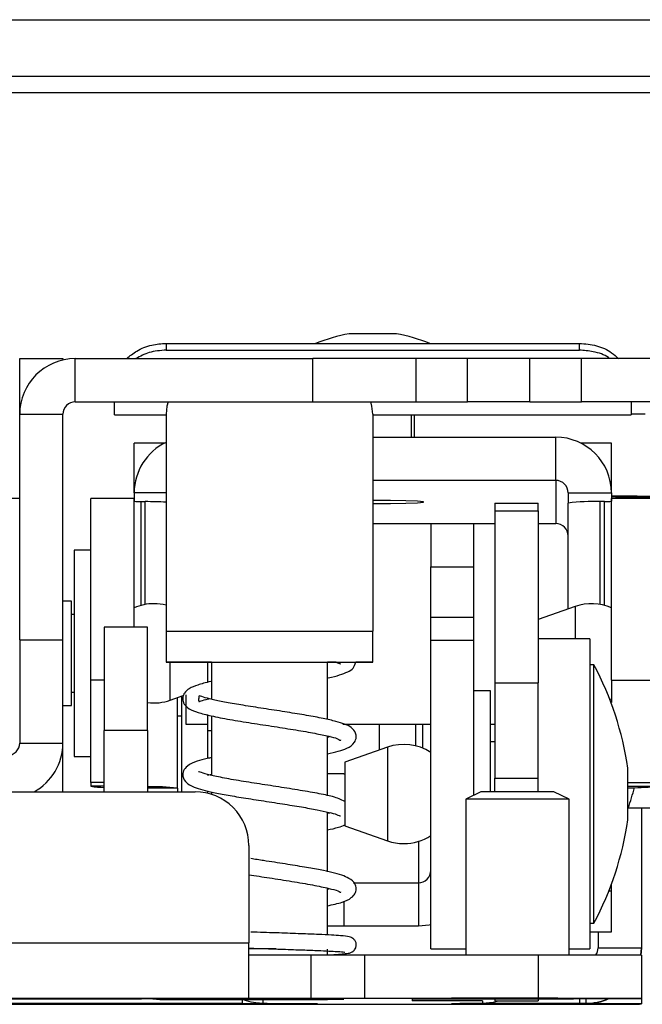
# Paper-space layout 'Sheet2' of a CAD drawing. Header units: millimetres. Extents: x 0 to 1118, y 0 to 864.
# Tile 95 of 232: x 492 to 505, y 591 to 611. Entities that reach past the tile are written whole.
import ezdxf

# ---------------------------------------------------------------- set-up
doc = ezdxf.new("R2010")
doc.units = ezdxf.units.MM

psp = doc.layouts.new('Sheet2')

# ---------------------------------------------------------------- linework, layer by layer
at = {"color": 7, "linetype": 'Continuous', "lineweight": 30}
for p, q in [((343.0349, 610.7045), (582.7892, 610.7045)), ((582.7892, 609.5378), (342.3683, 609.5378)), ((583.0249, 609.2045), (342.3683, 609.2045)), ((499.5352, 604.2728), (498.9223, 604.2728)), ((499.8875, 604.2728), (499.5352, 604.2728)), ((495.1715, 604.0739), (495.1715, 603.9352)), ((495.1715, 604.0739), (503.6382, 604.0739)), ((495.1715, 603.9352), (503.6382, 603.9352)), ((503.6382, 603.9352), (503.6382, 604.0739)), ((492.1693, 603.7614), (493.0549, 603.7614)), ((492.1693, 602.6607), (492.1693, 603.7614)), ((493.0549, 603.7614), (493.0549, 603.7327)), ((493.3089, 602.8758), (493.3089, 603.7614)), ((493.3089, 603.7614), (498.1738, 603.7614)), ((498.1738, 602.8758), (498.1738, 603.7614)), ((500.2905, 603.7614), (498.1738, 603.7614)), ((500.2905, 602.8758), (500.2905, 603.7614)), ((501.3488, 603.7614), (500.2905, 603.7614)), ((501.3488, 602.8758), (501.3488, 603.7614)), ((502.6259, 603.7614), (501.3488, 603.7614)), ((502.6259, 602.8758), (502.6259, 603.7614)), ((503.6819, 603.7614), (502.6259, 603.7614)), ((503.6819, 602.8758), (503.6819, 603.7614)), ((507.9105, 603.7614), (503.6819, 603.7614)), ((493.3089, 602.8758), (498.1738, 602.8758)), ((494.1132, 602.6133), (494.1132, 602.8758)), ((498.1738, 602.8758), (500.2905, 602.8758)), ((500.2905, 602.8758), (501.3488, 602.8758)), ((502.6259, 602.8758), (501.3488, 602.8758)), ((502.6259, 602.8758), (503.6819, 602.8758)), ((507.9105, 602.8758), (503.6819, 602.8758)), ((504.6965, 602.8758), (504.6965, 602.6133)), ((492.1693, 602.6218), (492.1693, 602.6607)), ((492.1693, 602.6218), (493.0549, 602.6218)), ((492.1693, 598.0041), (492.1693, 602.6218)), ((493.0549, 598.0041), (493.0549, 602.6218)), ((494.1132, 602.6133), (495.1715, 602.6133)), ((495.1715, 602.6249), (495.1715, 598.1782)), ((499.4049, 602.6249), (499.4049, 598.1782)), ((499.4049, 602.6133), (504.6965, 602.6133)), ((500.1986, 602.1525), (500.1986, 602.6133)), ((500.2515, 602.6133), (500.2515, 602.1525)), ((499.4049, 602.1525), (503.1548, 602.1525)), ((503.1548, 601.2673), (503.1548, 602.1525)), ((495.1384, 602.0287), (494.5154, 602.0287)), ((494.5154, 601.1079), (494.5154, 602.0287)), ((504.2944, 602.0287), (503.6714, 602.0287)), ((504.2944, 601.1079), (504.2944, 602.0287)), ((503.1548, 601.2673), (499.4049, 601.2673)), ((503.1548, 601.2673), (503.1548, 600.3822)), ((494.5154, 601.0134), (494.5154, 601.1079)), ((504.2944, 601.0134), (504.2944, 601.1079)), ((492.1693, 600.8996), (491.1109, 600.8996)), ((494.512, 600.8996), (493.6264, 600.8996)), ((493.6264, 597.177), (493.6264, 600.8996)), ((494.512, 598.2623), (494.512, 600.8996)), ((494.5154, 601.0134), (494.5154, 600.8388)), ((503.4088, 601.0134), (504.2944, 601.0134)), ((503.4088, 601.0134), (503.4088, 600.8035)), ((504.2944, 601.0134), (504.2944, 600.8388)), ((505.1613, 600.8996), (504.2978, 600.8996)), ((504.2978, 597.177), (504.2978, 600.8996)), ((504.4028, 600.9248), (504.4028, 600.906)), ((504.4028, 600.906), (504.4028, 600.8996)), ((494.6586, 600.8335), (494.743, 600.8324)), ((501.9059, 600.8029), (502.7915, 600.8029)), ((501.9059, 600.8029), (501.9059, 600.6406)), ((502.7915, 600.6406), (502.7915, 600.8029)), ((503.4088, 598.6327), (503.4088, 600.8035)), ((504.1511, 600.8335), (504.0668, 600.8324)), ((501.9059, 600.6406), (502.7915, 600.6406)), ((501.9059, 600.6406), (501.9059, 597.1184)), ((502.7915, 600.6406), (502.7915, 597.1184)), ((499.4049, 600.3822), (501.9059, 600.3822)), ((500.5927, 600.3822), (500.5927, 599.4998)), ((501.4784, 599.4998), (501.4784, 600.3822)), ((502.7915, 600.3822), (503.1548, 600.3822)), ((493.6264, 599.8413), (493.2877, 599.8413)), ((493.2877, 599.8413), (493.2877, 595.7022)), ((500.5927, 599.4998), (501.4784, 599.4998)), ((500.5927, 598.4653), (500.5927, 599.4998)), ((501.4784, 598.4653), (501.4784, 599.4998)), ((493.2276, 598.7914), (493.0549, 598.7914)), ((493.2276, 598.229), (493.2276, 598.7914)), ((503.5535, 598.6834), (502.7915, 598.4163)), ((493.2877, 598.5183), (493.2276, 598.5183)), ((500.5927, 598.4653), (501.4784, 598.4653)), ((500.5927, 597.9938), (500.5927, 598.4653)), ((501.4784, 597.9938), (501.4784, 598.4653)), ((493.2276, 596.6578), (493.2276, 598.229)), ((494.7872, 598.2623), (493.9015, 598.2623)), ((493.9015, 598.2623), (493.9015, 596.1471)), ((494.7872, 596.1471), (494.7872, 598.2623)), ((495.1715, 598.1782), (499.4049, 598.1782)), ((495.1715, 598.1782), (495.1715, 597.5445)), ((499.4049, 597.5445), (499.4049, 598.1782)), ((492.1693, 598.0041), (493.0549, 598.0041)), ((492.1693, 598.0041), (492.1693, 595.8874)), ((493.0549, 595.8874), (493.0549, 598.0041)), ((500.5927, 597.9938), (501.4784, 597.9938)), ((500.5927, 591.6682), (500.5927, 597.9938)), ((501.4784, 594.8183), (501.4784, 597.9938)), ((503.8499, 598.0182), (502.7915, 598.0182)), ((503.8499, 598.0182), (503.8499, 597.0138)), ((495.1715, 597.5445), (499.4049, 597.5445)), ((495.1715, 597.542), (495.1715, 597.5445)), ((496.1029, 597.542), (495.1715, 597.542)), ((496.0182, 597.542), (496.0182, 597.1468)), ((496.1029, 597.5435), (496.1029, 596.7829)), ((498.4735, 596.3702), (498.4735, 597.5435)), ((498.6511, 597.542), (498.4735, 597.542)), ((499.4049, 597.542), (499.0548, 597.542)), ((499.4049, 597.5445), (499.4049, 597.542)), ((503.9345, 597.489), (503.8499, 597.489)), ((503.9345, 592.1973), (503.9345, 597.489)), ((493.6264, 595.0761), (493.6264, 597.177)), ((501.9059, 597.1184), (502.7915, 597.1184)), ((501.9059, 597.1184), (501.9059, 595.1654)), ((502.7915, 595.1654), (502.7915, 597.1184)), ((504.2978, 597.177), (505.1834, 597.177)), ((504.2978, 597.177), (504.2978, 596.7201)), ((493.2276, 596.9308), (493.2877, 596.9308)), ((495.2562, 596.7658), (495.5211, 596.8586)), ((495.401, 594.9638), (495.401, 596.8165)), ((495.489, 594.8883), (495.489, 596.833)), ((495.572, 596.8765), (495.572, 596.2714)), ((501.817, 596.9598), (501.4784, 596.9598)), ((501.817, 596.7916), (501.817, 596.9598)), ((503.8499, 597.0138), (503.8499, 591.6682)), ((493.0549, 596.6578), (493.2276, 596.6578)), ((501.817, 594.8872), (501.817, 596.7916)), ((504.2615, 596.7791), (504.2944, 596.7927)), ((495.489, 596.4355), (495.401, 596.4355)), ((496.0182, 596.4703), (496.0182, 596.1375)), ((496.1029, 596.4426), (496.1029, 595.2254)), ((495.572, 596.2714), (496.0182, 596.2714)), ((498.7921, 596.2714), (500.5927, 596.2714)), ((499.5344, 596.2714), (499.5344, 595.7423)), ((501.817, 596.2714), (501.9059, 596.2714)), ((494.7872, 596.1471), (493.9015, 596.1471)), ((493.9015, 594.8883), (493.9015, 596.1471)), ((494.7872, 596.1471), (494.7872, 594.8883)), ((496.0182, 596.1375), (496.0182, 595.5721)), ((498.4735, 594.8119), (498.4735, 596.0319)), ((498.531, 596.0176), (498.4735, 596.003)), ((498.4778, 596.0107), (498.4778, 596.0364)), ((492.1693, 595.8874), (493.0549, 595.8874)), ((493.0549, 594.8883), (493.0549, 595.8874)), ((501.9059, 595.91), (501.817, 595.91)), ((493.2877, 595.7022), (493.2877, 595.6079)), ((493.2877, 595.6079), (493.6264, 595.6079)), ((498.4778, 595.2562), (498.4778, 595.6644)), ((499.7046, 595.802), (498.8291, 595.4951)), ((498.8291, 595.4951), (498.8291, 594.1912)), ((496.0182, 595.2301), (496.1029, 595.2497)), ((498.8114, 595.2586), (498.8291, 595.2586)), ((504.6288, 594.314), (504.6288, 595.3723)), ((493.6264, 595.0761), (493.6264, 595.0003)), ((501.9059, 595.1654), (502.7915, 595.1654)), ((501.9059, 594.8872), (501.9059, 595.1654)), ((502.7915, 594.8873), (502.7915, 595.1654)), ((339.6389, 594.8883), (495.7642, 594.8883)), ((495.401, 594.9638), (495.401, 594.8883)), ((496.0182, 594.9077), (496.0182, 594.8586)), ((496.1029, 594.885), (496.1029, 594.8349)), ((501.6189, 594.8869), (501.3099, 594.7361)), ((503.4265, 594.7361), (503.1175, 594.8869)), ((501.3099, 594.7361), (501.3099, 591.5405)), ((503.4265, 591.5405), (503.4265, 594.7361)), ((498.4735, 593.2506), (498.4735, 594.474)), ((504.6389, 594.5566), (505.2884, 594.5566)), ((504.9082, 594.5566), (504.9082, 591.6952)), ((498.8291, 594.1912), (499.7046, 593.8844)), ((496.8649, 593.7876), (496.8649, 591.7945)), ((499.0129, 593.0247), (500.3387, 593.0247)), ((500.3387, 593.0247), (500.3387, 592.1393)), ((504.2944, 592.86), (504.2944, 592.9937)), ((498.4735, 591.9561), (498.4735, 592.9161)), ((498.531, 592.9018), (498.4735, 592.8867)), ((504.2944, 592.0196), (504.2944, 592.86)), ((503.8499, 592.1973), (503.9345, 592.1973)), ((498.8114, 592.1393), (500.3387, 592.1393)), ((503.8499, 592.0176), (504.2944, 592.0176)), ((504.0226, 592.0176), (504.0226, 591.6952)), ((504.2944, 592.0176), (504.2944, 592.0196)), ((338.5382, 591.7945), (496.8649, 591.7945)), ((496.8649, 590.6542), (496.8649, 591.7945)), ((498.4735, 591.5403), (498.4735, 591.6674)), ((500.5927, 591.6682), (501.3099, 591.6682)), ((503.4265, 591.6682), (503.8499, 591.6682)), ((504.0226, 591.6952), (504.9082, 591.6952)), ((504.9082, 591.6952), (504.8975, 591.5393)), ((504.8985, 591.5393), (504.9082, 591.6874)), ((504.9082, 591.6874), (504.9082, 591.6952)), ((498.1349, 591.5398), (496.8649, 591.5398)), ((498.1349, 591.5398), (498.1349, 590.6542)), ((499.2355, 591.5405), (499.2355, 590.6549)), ((502.7915, 591.5405), (499.2355, 591.5405)), ((502.7915, 591.5405), (502.7915, 590.6549)), ((504.9082, 591.5391), (504.9082, 590.6535)), ((496.8649, 590.6542), (338.5382, 590.6542)), ((440.8942, 590.6446), (494.6635, 590.6446)), ((494.8944, 590.6445), (495.0412, 590.635)), ((495.0412, 590.635), (495.0412, 590.6438)), ((495.0412, 590.635), (497.2425, 590.635)), ((495.1715, 590.6442), (495.1715, 590.6441)), ((495.7631, 590.6412), (496.5256, 590.6421)), ((496.5256, 590.6403), (495.7631, 590.6412)), ((495.8827, 590.6521), (495.8827, 590.6479)), ((496.5256, 590.6421), (498.0508, 590.6421)), ((498.0508, 590.6403), (496.5256, 590.6403)), ((498.1349, 590.6542), (496.8649, 590.6542)), ((497.1578, 590.6342), (497.1141, 590.635)), ((497.1578, 590.5528), (497.1578, 590.6342)), ((497.2425, 590.6342), (497.1578, 590.6342)), ((497.2425, 590.635), (497.2425, 590.6342)), ((498.0508, 590.6421), (498.8133, 590.6412)), ((498.8133, 590.6412), (498.0508, 590.6403)), ((498.1349, 590.6542), (498.1349, 590.6542)), ((498.2703, 590.6479), (498.2703, 590.6521)), ((502.7915, 590.6549), (499.2355, 590.6549)), ((500.2126, 590.6448), (500.2126, 590.6086)), ((501.6519, 590.6507), (503.8075, 590.6507)), ((501.6519, 590.6499), (501.6519, 590.6507)), ((501.6957, 590.6507), (501.6519, 590.6499)), ((501.6519, 590.6499), (501.6519, 590.6459)), ((501.6519, 590.6075), (501.6519, 590.5595)), ((501.9059, 590.6445), (501.9059, 590.6507)), ((502.7915, 590.6445), (501.9059, 590.6445)), ((501.9059, 590.6445), (501.9059, 590.6089)), ((501.9059, 590.6089), (502.7915, 590.6089)), ((502.7915, 590.6507), (502.7915, 590.6445)), ((502.7915, 590.6445), (502.7915, 590.6089)), ((504.9082, 590.6515), (504.9082, 590.6535)), ((504.9082, 590.6515), (504.9082, 590.5435)), ((427.8482, 590.5408), (496.8649, 590.5408)), ((496.7345, 590.5521), (478.5557, 590.5521)), ((495.8827, 590.547), (495.8827, 590.5428)), ((496.8649, 590.5408), (498.1349, 590.5408)), ((497.2425, 590.5526), (497.2425, 590.5524)), ((498.1349, 590.5408), (498.1349, 590.5408)), ((498.2703, 590.5428), (498.2703, 590.547)), ((499.2355, 590.54), (502.7915, 590.54)), ((501.5215, 590.5595), (501.6519, 590.5595)), ((501.5215, 590.557), (501.5215, 590.5595)), ((503.6382, 590.5556), (503.7686, 590.5556)), ((503.7686, 590.5478), (503.7686, 590.5556)), ((503.7686, 590.5442), (503.7686, 590.5478)), ((503.8075, 590.5442), (503.7686, 590.5442)), ((504.9082, 590.5414), (504.9082, 590.5435))]:
    psp.add_line(p, q, dxfattribs=at)
at = {"color": 8, "linetype": 'Continuous', "lineweight": 30}
for p, q in [((492.1699, 602.6607), (492.1693, 602.6607)), ((504.9895, 602.6218), (504.6965, 602.6218)), ((494.5193, 601.1079), (494.5154, 601.1079)), ((504.2904, 601.1079), (504.2944, 601.1079)), ((495.1715, 601.0134), (494.5154, 601.0134)), ((504.4028, 600.9248), (505.1443, 600.9248)), ((504.4028, 600.906), (505.1613, 600.906)), ((494.6586, 598.7064), (494.6586, 600.8335)), ((494.743, 598.725), (494.743, 600.8324)), ((504.0668, 598.725), (504.0668, 600.8324)), ((504.1511, 598.7064), (504.1511, 600.8335)), ((503.5535, 598.6834), (503.5535, 598.0182)), ((495.2562, 596.7658), (495.2562, 597.542)), ((493.9015, 597.177), (493.6264, 597.177)), ((500.2843, 595.8295), (500.2843, 596.2714)), ((500.4256, 596.2714), (500.4256, 595.7834)), ((496.1029, 596.1375), (496.0182, 596.1375)), ((499.7046, 595.802), (499.7046, 593.8844)), ((493.9015, 595.0761), (493.6264, 595.0761)), ((493.9015, 595.0003), (493.6264, 595.0003)), ((504.6288, 595.0761), (505.1834, 595.0761)), ((504.6288, 595.0003), (505.1834, 595.0003)), ((495.401, 594.9638), (494.7872, 594.9638)), ((500.3387, 593.8719), (500.3387, 593.0247)), ((504.243, 592.86), (504.2944, 592.86)), ((498.8114, 592.6438), (498.8114, 592.1393)), ((503.8499, 592.0196), (504.2944, 592.0196)), ((496.7345, 590.5521), (496.7345, 590.635)), ((497.1578, 590.635), (497.1578, 590.6342)), ((503.6382, 590.6507), (503.6382, 590.5556)), ((503.7686, 590.6507), (503.7686, 590.5556)), ((503.8075, 590.5485), (503.8075, 590.5442))]:
    psp.add_line(p, q, dxfattribs=at)
at = {"color": 7, "linetype": 'Continuous', "lineweight": 30, "flags": 128}
for points in [[(495.2096, 602.8758), (495.1878, 602.7901), (495.1715, 602.6249)], [(499.4049, 602.6249), (499.3886, 602.7901), (499.3668, 602.8758)], [(499.4049, 600.7951), (499.7668, 600.7969), (500.0852, 600.802), (500.3214, 600.8099), (500.4471, 600.8196), (500.4471, 600.8299), (500.3214, 600.8395), (500.0852, 600.8474), (499.7668, 600.8526), (499.4049, 600.8544), (499.4049, 600.8544)], [(496.0182, 597.5432), (496.0804, 597.5435), (496.2608, 597.5437), (496.5417, 597.5439), (496.8958, 597.544), (497.2882, 597.5441), (497.6807, 597.544), (498.0347, 597.5439), (498.3157, 597.5437), (498.4961, 597.5435), (498.5582, 597.5432), (498.4961, 597.543), (498.4735, 597.5429)], [(496.1029, 597.5429), (496.0804, 597.543), (496.0182, 597.5432)], [(503.4265, 594.7361), (503.3627, 594.7364), (503.1789, 594.7366), (502.8974, 594.7367), (502.552, 594.7368), (502.1844, 594.7368), (501.839, 594.7367), (501.5575, 594.7366), (501.3737, 594.7364), (501.3099, 594.7361)], [(500.3387, 592.1393), (500.5611, 592.1612), (500.5927, 592.1679)], [(497.4281, 591.6681), (497.1903, 591.6681), (496.8649, 591.6681)], [(504.9082, 591.5391), (504.8675, 591.5394), (504.7471, 591.5397), (504.5515, 591.5399), (504.2883, 591.5401), (503.9675, 591.5403), (503.6016, 591.5404), (503.2045, 591.5405), (502.7915, 591.5405)], [(498.2703, 590.6521), (498.2119, 590.6524), (498.0423, 590.6526), (497.7782, 590.6528), (497.4454, 590.6529), (497.0765, 590.6529), (496.7076, 590.6529), (496.3748, 590.6528), (496.1107, 590.6526), (495.9412, 590.6524), (495.8827, 590.6521)], [(495.8827, 590.6479), (495.9412, 590.6477), (496.1107, 590.6475), (496.3748, 590.6473), (496.7076, 590.6472), (497.0765, 590.6471), (497.4454, 590.6472), (497.7782, 590.6473), (498.0423, 590.6475), (498.2119, 590.6477), (498.2703, 590.6479)], [(500.2126, 590.6448), (500.2392, 590.645), (500.3182, 590.6452), (500.4471, 590.6454), (500.6219, 590.6455), (500.837, 590.6457), (501.0858, 590.6458), (501.3603, 590.6459), (501.6519, 590.6459)], [(501.6519, 590.6075), (501.3603, 590.6075), (501.0858, 590.6076), (500.837, 590.6077), (500.6219, 590.6079), (500.4471, 590.608), (500.3182, 590.6082), (500.2392, 590.6084), (500.2126, 590.6086)], [(501.6519, 590.5595), (501.8743, 590.5814), (501.9838, 590.6089)], [(504.9082, 590.6535), (504.8675, 590.6538), (504.7471, 590.6541), (504.5515, 590.6543), (504.2883, 590.6545), (503.9675, 590.6547), (503.6016, 590.6548), (503.2045, 590.6549), (502.7915, 590.6549)], [(498.2703, 590.547), (498.2119, 590.5473), (498.0423, 590.5475), (497.7782, 590.5477), (497.4454, 590.5478), (497.0765, 590.5478), (496.7076, 590.5478), (496.3748, 590.5477), (496.1107, 590.5475), (495.9412, 590.5473), (495.8827, 590.547)], [(495.8827, 590.5428), (495.9412, 590.5426), (496.1107, 590.5424), (496.3748, 590.5422), (496.7076, 590.5421), (497.0765, 590.5421), (497.4454, 590.5421), (497.7782, 590.5422), (498.0423, 590.5424), (498.2119, 590.5426), (498.2703, 590.5428)], [(501.5215, 590.557), (501.5622, 590.5567), (501.6827, 590.5565), (501.8783, 590.5562), (502.1415, 590.556), (502.4623, 590.5558), (502.8282, 590.5557), (503.2253, 590.5556), (503.6382, 590.5556)], [(502.7915, 590.54), (503.2045, 590.5401), (503.6016, 590.5402), (503.9675, 590.5403), (504.2883, 590.5405), (504.5515, 590.5407), (504.7471, 590.5409), (504.8675, 590.5412), (504.9082, 590.5414)]]:
    psp.add_lwpolyline(points, dxfattribs=at)
at = {"color": 7, "linetype": 'Continuous', "lineweight": 30}
for centre, radius, start, end in [((499.7477, 600.1207), 4.2333, 101.24319, 110.96184), ((499.0621, 600.1207), 4.2333, 69.03816, 78.75681), ((493.3089, 602.6218), 1.1396, 90, 180), ((493.3089, 602.6218), 0.254, 90, 180), ((503.155, 601.0131), 1.1394, 0.01167, 90.01118), ((495.6545, 601.0133), 1.1391, 115.08638, 179.99487), ((503.1548, 601.0133), 0.2539, 0.01102, 90.01252), ((504.3186, 570.2551), 30.6916, 88.46359, 90.04529), ((504.3073, 599.8128), 1.1161, 85.09182, 90.66113), ((494.6317, 601.8924), 1.0592, 263.50919, 271.45629), ((494.5487, 582.8168), 18.0167, 88.01899, 89.3822), ((503.9459, 596.0844), 4.7496, 88.5413, 96.49293), ((504.178, 601.8926), 1.0594, 268.54433, 276.49002), ((503.1548, 600.1282), 0.2539, 0.01102, 90.01252), ((494.9201, 597.7246), 1.016, 90, 113.68564), ((494.9201, 597.7246), 1.016, 75.67343, 90), ((503.8896, 597.7246), 1.016, 66.52275, 109.31713), ((498.3415, 594.4823), 6.35, 8.05738, 28.2616), ((494.9201, 597.7246), 1.016, 262.47927, 289.31713), ((491.9153, 595.8874), 0.254, 270, 0), ((491.9153, 595.8874), 1.1396, 298.74806, 0), ((500.0407, 594.8432), 1.016, 57.08564, 109.31713), ((498.7918, 574.9465), 20.3121, 89.94474, 90.89768), ((493.9107, 596.931), 1.9516, 261.62256, 269.7311), ((504.7006, 599.1476), 4.1754, 269.01551, 276.64029), ((494.8868, 590.4856), 4.5076, 83.45039, 91.26706), ((495.7642, 593.7876), 1.1007, 359.99957, 90.00017), ((502.3682, 137.3655), 457.522, 89.906165, 90.093835), ((500.6537, 595.9845), 4.2333, 340.28647, 346.2112), ((498.3415, 595.204), 6.35, 331.7384, 351.94262), ((500.0407, 594.8432), 1.016, 270, 302.91436), ((500.0407, 594.8432), 1.016, 250.68287, 270), ((500.3388, 593.2787), 0.254, 269.99357, 359.99523), ((498.7908, 612.3123), 20.173, 269.09903, 270.05855), ((503.7686, 591.6952), 0.254, 322.42431, 359.99847), ((498.9599, 177.4014), 414.1392, 89.96187, 90.114147), ((494.7897, 395.4259), 195.2187, 89.887917, 90.037013), ((495.0602, 616.9788), 26.3349, 269.95857, 270.24224), ((497.7036, 779.4224), 188.7877, 269.517833, 270.234971), ((498.9631, 171.7208), 418.9342, 89.962742, 90.113275), ((501.8989, 397.723), 192.9388, 89.464903, 90.260832), ((502.7701, 774.8156), 184.1684, 269.521615, 270.233196), ((503.7685, 591.6958), 1.1402, 270.00566, 293.57787), ((503.7686, 591.6874), 1.1396, 269.99951, 294.54481), ((504.08, 1009.5843), 418.9337, 269.962742, 270.113276), ((496.8619, 780.9596), 190.4075, 269.961663, 270.114526), ((497.1695, 576.4268), 14.126, 89.70392, 90.04734), ((498.9631, 1009.4741), 418.9342, 269.886725, 270.037258), ((501.8988, 393.9141), 196.6355, 89.474946, 90.255911), ((502.77, 771.0403), 180.5053, 269.511931, 270.237954), ((504.08, 171.6106), 418.9337, 89.886724, 90.037258)]:
    psp.add_arc(centre, radius, start, end, dxfattribs=at)
for points, knots in [([(494.3622, 603.7614), (494.4268, 603.8161), (494.5689, 603.9366), (494.8592, 604.0513), (495.0726, 604.0668), (495.1715, 604.0739)], [0, 0, 0, 0, 0.3086258, 0.6795939, 1, 1, 1, 1]), ([(495.1715, 603.9352), (495.0514, 603.9266), (494.826, 603.9104), (494.6376, 603.8088), (494.5497, 603.7614)], [0, 0, 0, 0, 0.5330032, 1, 1, 1, 1]), ([(503.6382, 604.0739), (503.7563, 604.0636), (503.9924, 604.043), (504.2767, 603.9162), (504.3952, 603.8036), (504.4397, 603.7614)], [0, 0, 0, 0, 0.3846008, 0.7692835, 1, 1, 1, 1]), ([(504.2622, 603.7614), (504.2532, 603.7684), (504.1618, 603.839), (503.941, 603.912), (503.7325, 603.928), (503.6382, 603.9352)], [0, 0, 0, 0, 0.0568492, 0.5737646, 1, 1, 1, 1]), ([(498.4735, 597.2202), (498.4803, 597.2216), (498.6701, 597.2594), (498.8349, 597.313), (499.0135, 597.4106), (499.0412, 597.4988), (499.0548, 597.542)], [0, 0, 0, 0, 0.0199598, 0.5613868, 0.7854409, 1, 1, 1, 1]), ([(498.6511, 597.542), (498.6884, 597.5278), (498.746, 597.506), (498.7454, 597.5115), (498.7452, 597.5134)], [0, 0, 0, 0, 0.6466369, 1, 1, 1, 1]), ([(496.1029, 597.1489), (496.0977, 597.1479), (495.9778, 597.1246), (495.8231, 597.0804), (495.6457, 597.0114), (495.5551, 596.9354), (495.5176, 596.8602), (495.5071, 596.7968), (495.5171, 596.7328), (495.5544, 596.6567), (495.6471, 596.5798), (495.8228, 596.5098), (496.0932, 596.4411), (496.4655, 596.37), (496.9149, 596.2971), (497.3843, 596.2256), (497.8327, 596.1554), (498.2182, 596.0895), (498.5092, 596.0241), (498.6829, 595.9858), (498.7584, 595.9291), (498.7511, 595.9512), (498.7505, 595.953)], [0, 0, 0, 0, 0.0031884, 0.0734837, 0.1339665, 0.1836736, 0.2032718, 0.2192858, 0.23529, 0.2550816, 0.3057792, 0.3671557, 0.4377433, 0.5158754, 0.5932876, 0.6691675, 0.7435744, 0.8156583, 0.8819591, 0.9419412, 0.9953069, 1, 1, 1, 1]), ([(498.4735, 595.6627), (498.5528, 595.6812), (498.7127, 595.7185), (498.8808, 595.7758), (499.0244, 595.8652), (499.0737, 596.001), (499.0538, 596.1157), (498.9322, 596.2475), (498.7169, 596.3155), (498.3908, 596.392), (498.0522, 596.4542), (497.6523, 596.519), (497.2199, 596.5852), (496.8021, 596.65), (496.4434, 596.7106), (496.1666, 596.7653), (495.9534, 596.8172), (495.8299, 596.8644), (495.843, 596.8384), (495.8288, 596.7277), (495.8668, 596.7436), (495.9665, 596.7782), (496.0442, 596.7956), (496.0478, 596.7964)], [0, 0, 0, 0, 0.0462888, 0.0934087, 0.1442795, 0.1715021, 0.1963997, 0.2377051, 0.3237429, 0.37516, 0.4292797, 0.4854932, 0.5438281, 0.6016877, 0.6546375, 0.7026002, 0.7462094, 0.7933627, 0.8462599, 0.9018795, 0.9533344, 0.9978322, 1, 1, 1, 1]), ([(496.1029, 595.5899), (496.0724, 595.5836), (495.9524, 595.559), (495.7961, 595.5137), (495.6202, 595.4445), (495.5183, 595.3192), (495.5004, 595.1836), (495.5771, 595.0681), (495.7505, 594.9714), (495.9953, 594.9049), (496.3563, 594.8323), (496.7097, 594.7719), (497.1203, 594.7078), (497.5473, 594.6427), (497.9406, 594.5795), (498.2629, 594.5218), (498.51, 594.4677), (498.6711, 594.4239), (498.7476, 594.3881), (498.7459, 594.3962), (498.7453, 594.399)], [0, 0, 0, 0, 0.0196761, 0.0772996, 0.1438656, 0.1831604, 0.2200616, 0.2776426, 0.3242323, 0.4289928, 0.4882861, 0.5521647, 0.6206445, 0.6918202, 0.7585899, 0.8202673, 0.8768458, 0.9287504, 0.9762262, 1, 1, 1, 1]), ([(498.8291, 594.6926), (498.7559, 594.7264), (498.6177, 594.7903), (498.2646, 594.8574), (497.8711, 594.927), (497.4227, 594.9964), (496.9686, 595.0658), (496.5466, 595.134), (496.197, 595.2005), (495.9622, 595.2551), (495.8434, 595.301), (495.8379, 595.2966), (495.836, 595.2951)], [0, 0, 0, 0, 0.11813539, 0.22276177, 0.33318441, 0.44350471, 0.55351253, 0.66319805, 0.76980716, 0.8671815, 0.95481606, 1, 1, 1, 1]), ([(498.5342, 594.4589), (498.5285, 594.4572), (498.5141, 594.4527), (498.4888, 594.4475), (498.4735, 594.4444)], [0, 0, 0, 0, 0.3963999, 1, 1, 1, 1]), ([(498.4735, 594.1063), (498.5551, 594.1238), (498.6987, 594.1548), (498.7917, 594.1928), (498.832, 594.2092)], [0, 0, 0, 0, 0.5676256, 1, 1, 1, 1]), ([(498.4735, 592.5518), (498.5813, 592.5751), (498.7806, 592.6182), (498.9492, 592.6959), (499.0464, 592.7976), (499.0761, 592.8994), (499.042, 593.0199), (498.9295, 593.1172), (498.7098, 593.2053), (498.4211, 593.2708), (498.0006, 593.3473), (497.6055, 593.4107), (497.2214, 593.4688), (496.9914, 593.5054), (496.9038, 593.5193)], [0, 0, 0, 0, 0.1061019, 0.1963083, 0.2478372, 0.3019183, 0.3567117, 0.4335973, 0.4998513, 0.6534903, 0.7404642, 0.836098, 0.9375856, 1, 1, 1, 1]), ([(496.8649, 593.1901), (497.005, 593.1683), (497.2985, 593.1226), (497.7548, 593.0524), (498.1777, 592.9815), (498.509, 592.9098), (498.6957, 592.8635), (498.7552, 592.8201), (498.7498, 592.837), (498.7496, 592.8376)], [0, 0, 0, 0, 0.16524239, 0.34615144, 0.5295064, 0.70924592, 0.86497025, 0.99505191, 1, 1, 1, 1]), ([(498.4735, 591.5465), (498.5018, 591.5478), (498.6815, 591.5562), (498.8643, 591.5749), (498.9468, 591.5852), (498.9921, 591.6126), (499.0035, 591.6213), (499.0167, 591.6327), (499.0369, 591.6548), (499.0553, 591.6883), (499.0649, 591.7247), (499.0672, 591.7574), (499.0624, 591.7921), (499.0468, 591.8337), (499.0272, 591.8591), (499.0037, 591.8789), (498.9934, 591.8863), (498.9871, 591.8904), (498.9819, 591.8937), (498.9761, 591.8973), (498.9698, 591.9018), (498.963, 591.9087), (498.9172, 591.9234), (498.783, 591.9376), (498.5563, 591.9525), (498.2871, 591.9659), (497.9231, 591.9805), (497.4747, 591.9965), (497.1097, 592.0082), (496.9285, 592.0149), (496.9038, 592.0159)], [0, 0, 0, 0, 0.0252074, 0.1600448, 0.2458386, 0.2553472, 0.2584574, 0.2612934, 0.269265, 0.2808551, 0.2881535, 0.2958599, 0.3032252, 0.3106991, 0.3256948, 0.330587, 0.3324205, 0.3340083, 0.3355472, 0.3372362, 0.3415893, 0.3572216, 0.4214423, 0.5288396, 0.5986954, 0.6790992, 0.769935, 0.8710526, 0.9824196, 1, 1, 1, 1]), ([(496.8649, 591.687), (496.8989, 591.6858), (497.0839, 591.6793), (497.4443, 591.6676), (497.8712, 591.6529), (498.2954, 591.6373), (498.6313, 591.6199), (498.7848, 591.6114), (498.841, 591.5997), (498.8346, 591.6027), (498.8343, 591.6029)], [0, 0, 0, 0, 0.040697, 0.2210172, 0.3828014, 0.5260527, 0.7555822, 0.9120413, 0.9957916, 1, 1, 1, 1]), ([(497.1578, 590.5528), (497.1083, 590.5549), (497.0025, 590.5594), (496.8522, 590.5872), (496.7628, 590.6273), (496.7345, 590.6399)], [0, 0, 0, 0, 0.37515675, 0.80194563, 1, 1, 1, 1])]:
    psp.add_open_spline(points, degree=3, knots=knots, dxfattribs=at)

doc.saveas('drawing.dxf')
